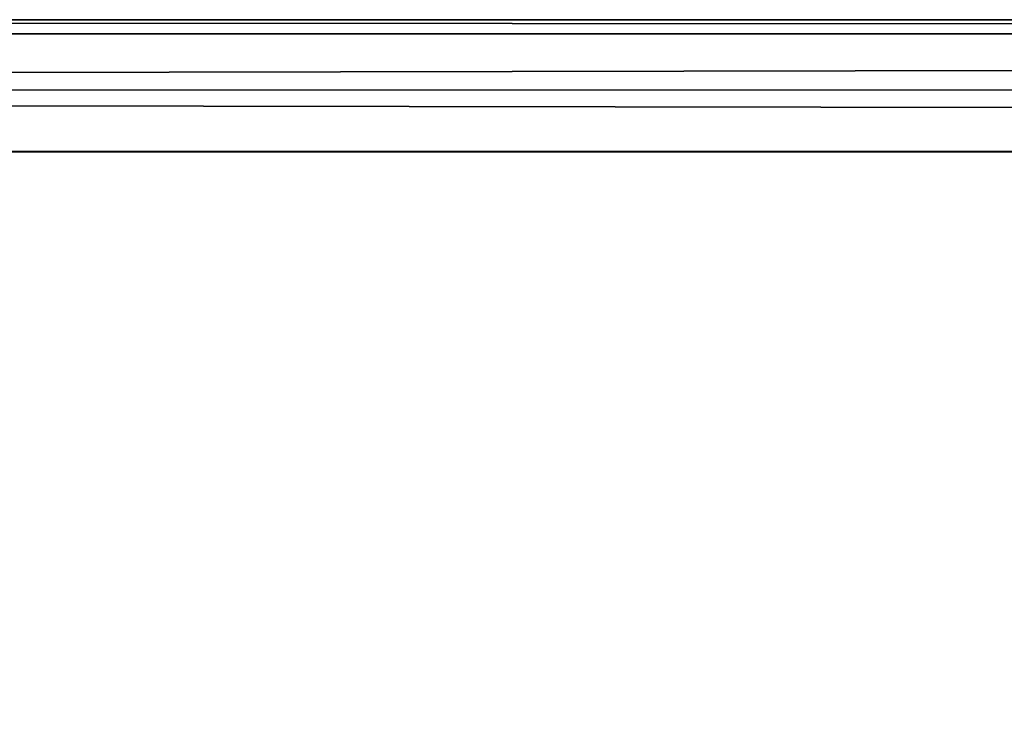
# Model space of a CAD drawing. Extents: x -398 to 398, y -1355 to -82.
# Tile 88 of 256: x -194 to -172, y -98 to -82. Entities that reach past the tile are written whole.
import ezdxf

# ---------------------------------------------------------------- set-up
doc = ezdxf.new("R2010")
doc.units = 0
doc.header["$MEASUREMENT"] = 0

msp = doc.modelspace()

# ---------------------------------------------------------------- linework, layer by layer
for points in [[(-395.5, -81.620033, 159.277496), (395.5, -81.620033, 159.277496), (-395.5, -83.209793, 156.733398)], [(-395.5, -83.209793, 156.733398), (395.5, -81.620033, 159.277496), (395.5, -83.209793, 156.733398)], [(-395.5, -81.938164, 160.655502), (395.5, -81.938164, 160.655502), (-395.5, -81.620033, 159.277496)], [(-395.5, -81.620033, 159.277496), (395.5, -81.938164, 160.655502), (395.5, -81.620033, 159.277496)], [(395.5, -525.467285, 437.803314), (395.5, -81.938164, 160.655502), (-395.5, -81.938164, 160.655502)], [(395.5, -525.467285, 437.803314), (-395.5, -81.938164, 160.655502), (-395.5, -525.467285, 437.803314)], [(395.5, -83.209793, 156.733398), (-395.5, -83.209793, 156.733398), (395.5, -84.587761, 156.415207)], [(395.5, -84.587761, 156.415207), (-395.5, -83.209793, 156.733398), (-395.5, -84.587761, 156.415207)], [(-22.229691, -124.655098, 181.452103), (-396.5, -85.435806, 156.945206), (-395.5, -84.587761, 156.415207)], [(-22.229691, -124.6604, 181.443604), (-396.5, -85.441109, 156.936707), (-395.5, -84.593063, 156.406799)], [(395.5, -528.116882, 433.562988), (395.5, -84.587761, 156.415207), (-395.5, -84.587761, 156.415207)], [(395.5, -528.116882, 433.562988), (-395.5, -84.587761, 156.415207), (-395.5, -528.116882, 433.562988)], [(395.5, -84.593063, 156.406799), (-395.5, -84.593063, 156.406799), (395.5, -84.587761, 156.415207)], [(395.5, -84.587761, 156.415207), (-395.5, -84.593063, 156.406799), (-395.5, -84.587761, 156.415207)], [(-395.5, -84.587761, 156.415207), (395.5, -84.587761, 156.415207), (-19.442101, -123.289597, 180.598801)], [(-395.5, -84.587761, 156.415207), (-19.442101, -123.289597, 180.598801), (-21.06683, -123.633301, 180.813599)], [(-395.5, -84.587761, 156.415207), (-21.06683, -123.633301, 180.813599), (-22.229691, -124.655098, 181.452103)], [(-395.5, -84.593063, 156.406799), (395.5, -84.593063, 156.406799), (-19.442101, -123.294899, 180.590302)], [(-395.5, -84.593063, 156.406799), (-19.442101, -123.294899, 180.590302), (-21.06683, -123.638603, 180.805099)], [(-395.5, -84.593063, 156.406799), (-21.06683, -123.638603, 180.805099), (-22.229691, -124.6604, 181.443604)], [(-396.5, -85.435806, 156.945206), (-22.478531, -125.502296, 181.981506), (-22.478531, -130.514999, 185.1138)], [(-396.5, -85.435806, 156.945206), (-22.478531, -130.514999, 185.1138), (-50.35714, -414.036102, 362.277405)], [(-396.5, -85.435806, 156.945206), (-50.35714, -414.036102, 362.277405), (-52.76738, -414.882812, 362.806488)], [(-396.5, -85.435806, 156.945206), (-52.76738, -414.882812, 362.806488), (-53.272449, -415.311096, 363.074097)], [(-396.5, -85.435806, 156.945206), (-53.272449, -415.311096, 363.074097), (-54.270809, -417.355103, 364.351288)], [(-396.5, -85.435806, 156.945206), (-54.270809, -417.355103, 364.351288), (-54.270809, -417.960785, 364.729889)], [(-396.5, -85.435806, 156.945206), (-54.270809, -417.960785, 364.729889), (-53.272449, -420.004791, 366.007111)], [(-396.5, -85.435806, 156.945206), (-53.272449, -420.004791, 366.007111), (-396.366211, -527.69281, 433.298004)], [(-22.478531, -125.502296, 181.981506), (-396.5, -85.435806, 156.945206), (-22.229691, -124.655098, 181.452103)], [(-396.5, -85.441109, 156.936707), (-22.478531, -125.507599, 181.973007), (-22.478531, -130.520294, 185.105301)], [(-396.5, -85.441109, 156.936707), (-22.478531, -130.520294, 185.105301), (-50.35714, -414.041412, 362.26889)], [(-396.5, -85.441109, 156.936707), (-50.35714, -414.041412, 362.26889), (-52.76738, -414.888092, 362.798004)], [(-396.5, -85.441109, 156.936707), (-52.76738, -414.888092, 362.798004), (-53.272449, -415.316406, 363.065613)], [(-396.5, -85.441109, 156.936707), (-53.272449, -415.316406, 363.065613), (-54.270809, -417.360413, 364.342896)], [(-396.5, -85.441109, 156.936707), (-54.270809, -417.360413, 364.342896), (-54.270809, -417.966095, 364.721405)], [(-396.5, -85.441109, 156.936707), (-54.270809, -417.966095, 364.721405), (-53.272449, -420.010101, 365.998596)], [(-396.5, -85.441109, 156.936707), (-53.272449, -420.010101, 365.998596), (-396.366211, -527.69812, 433.289612)], [(-22.478531, -125.507599, 181.973007), (-396.5, -85.441109, 156.936707), (-22.229691, -124.6604, 181.443604)]]:
    msp.add_3dface(points)

doc.saveas('drawing.dxf')
